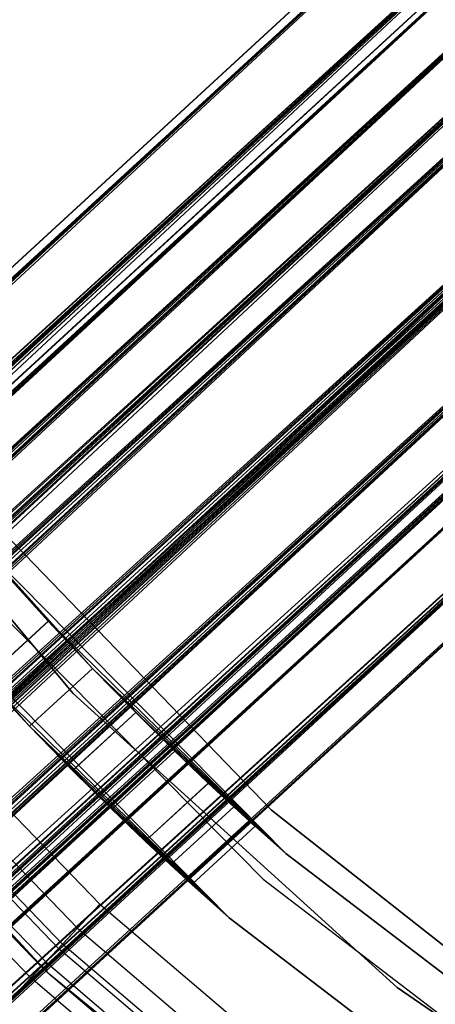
# Model space of a CAD drawing. Extents: x -38.3 to -0.1, y -39.1 to 0.
# Tile 44 of 256: x -20.808 to -20.521, y -21.283 to -20.603. Entities that reach past the tile are written whole.
import ezdxf

# ---------------------------------------------------------------- set-up
doc = ezdxf.new("R2010")
doc.units = 0
doc.header["$MEASUREMENT"] = 0
doc.layers.get('0').update_dxf_attribs({"color": 13, "linetype": 'CONTINUOUS'})

# ---------------------------------------------------------------- blocks, each defined once
blk = doc.blocks.new('ORTO_XII_A_STL')
at = {"color": 0}
for p, q in [((18.2475, 19.1313, 0.98681), (5.62821, 7.52408, 0.98681)), ((18.2475, 19.1313, 0.98681), (5.62821, 7.52408, 0.98681)), ((11.35108, 12.78797, 1.67579), (18.2475, 19.1313, 1.67579)), ((11.35108, 12.78797, 1.67579), (18.2475, 19.1313, 1.67579)), ((11.35181, 12.78718, 1.65521), (18.2475, 19.1313, 1.67579)), ((11.35181, 12.78718, 1.65521), (18.2475, 19.1313, 1.67579)), ((18.25137, 19.12709, 1.03392), (5.62821, 7.52408, 0.98681)), ((18.25137, 19.12709, 1.03392), (5.62821, 7.52408, 0.98681)), ((5.62918, 7.52302, 1.01054), (18.25137, 19.12709, 1.03392)), ((5.62918, 7.52302, 1.01054), (18.25137, 19.12709, 1.03392)), ((18.25137, 19.12709, 0.9397), (5.63209, 7.51987, 0.9397)), ((18.25137, 19.12709, 0.9397), (5.63209, 7.51987, 0.9397)), ((5.63209, 7.51987, 1.03392), (18.25137, 19.12709, 1.03392)), ((5.63209, 7.51987, 1.03392), (18.25137, 19.12709, 1.03392)), ((18.25137, 19.12709, 0.9397), (5.63687, 7.51466, 0.91701)), ((18.25137, 19.12709, 0.9397), (5.63687, 7.51466, 0.91701)), ((5.6518, 7.49843, 1.09863), (18.25137, 19.12709, 1.03392)), ((5.6518, 7.49843, 1.09863), (18.25137, 19.12709, 1.03392)), ((11.35181, 12.78718, 1.65521), (18.25137, 19.12709, 1.62868)), ((11.35181, 12.78718, 1.65521), (18.25137, 19.12709, 1.62868)), ((11.35495, 12.78376, 1.62868), (18.25137, 19.12709, 1.62868)), ((11.35495, 12.78376, 1.62868), (18.25137, 19.12709, 1.62868)), ((11.35495, 12.78376, 1.7229), (18.25137, 19.12709, 1.7229)), ((11.35495, 12.78376, 1.7229), (18.25137, 19.12709, 1.7229)), ((11.36893, 12.76856, 1.57736), (18.25137, 19.12709, 1.62868)), ((11.36893, 12.76856, 1.57736), (18.25137, 19.12709, 1.62868)), ((11.38459, 12.75153, 1.54525), (18.25137, 19.12709, 1.62868)), ((11.38459, 12.75153, 1.54525), (18.25137, 19.12709, 1.62868)), ((18.28101, 19.09486, 0.85627), (5.63687, 7.51466, 0.91701)), ((18.28101, 19.09486, 0.85627), (5.63687, 7.51466, 0.91701)), ((5.6518, 7.49843, 1.09863), (18.28101, 19.09486, 1.11735)), ((5.6518, 7.49843, 1.09863), (18.28101, 19.09486, 1.11735)), ((18.28101, 19.09486, 0.85627), (5.66173, 7.48764, 0.85627)), ((18.28101, 19.09486, 0.85627), (5.66173, 7.48764, 0.85627)), ((5.66173, 7.48764, 1.11735), (18.28101, 19.09486, 1.11735)), ((5.66173, 7.48764, 1.11735), (18.28101, 19.09486, 1.11735)), ((5.67311, 7.47527, 0.83947), (18.28101, 19.09486, 0.85627)), ((5.67311, 7.47527, 0.83947), (18.28101, 19.09486, 0.85627)), ((5.69955, 7.44652, 1.16111), (18.28101, 19.09486, 1.11735)), ((5.69955, 7.44652, 1.16111), (18.28101, 19.09486, 1.11735)), ((11.35495, 12.78376, 1.7229), (18.28101, 19.09486, 1.80632)), ((11.35495, 12.78376, 1.7229), (18.28101, 19.09486, 1.80632)), ((11.3576, 12.78088, 1.73662), (18.28101, 19.09486, 1.80632)), ((11.3576, 12.78088, 1.73662), (18.28101, 19.09486, 1.80632)), ((11.38459, 12.75153, 1.54525), (18.28101, 19.09486, 1.54525)), ((11.38459, 12.75153, 1.54525), (18.28101, 19.09486, 1.54525)), ((11.38531, 12.75076, 1.80751), (18.28101, 19.09486, 1.80632)), ((11.38531, 12.75076, 1.80751), (18.28101, 19.09486, 1.80632)), ((11.40601, 12.72825, 1.51653), (18.28101, 19.09486, 1.54525)), ((11.40601, 12.72825, 1.51653), (18.28101, 19.09486, 1.54525)), ((11.43014, 12.70202, 1.85562), (18.28101, 19.09486, 1.80632)), ((11.43014, 12.70202, 1.85562), (18.28101, 19.09486, 1.80632)), ((5.66887, 7.47987, 1.00342), (18.28748, 19.08783, 0.98681)), ((5.66887, 7.47987, 1.00342), (18.28748, 19.08783, 0.98681)), ((5.66887, 7.47987, 1.00342), (18.29019, 19.08488, 0.95383)), ((5.66887, 7.47987, 1.00342), (18.29019, 19.08488, 0.95383)), ((5.6709, 7.47766, 1.01979), (18.28748, 19.08783, 0.98681)), ((5.6709, 7.47766, 1.01979), (18.28748, 19.08783, 0.98681)), ((5.6709, 7.47766, 1.01979), (18.29019, 19.08488, 1.01979)), ((5.6709, 7.47766, 1.01979), (18.29019, 19.08488, 1.01979)), ((5.6709, 7.47766, 0.95383), (18.29019, 19.08488, 0.95383)), ((5.6709, 7.47766, 0.95383), (18.29019, 19.08488, 0.95383)), ((5.6847, 7.46266, 1.06509), (18.29019, 19.08488, 1.01979)), ((5.6847, 7.46266, 1.06509), (18.29019, 19.08488, 1.01979)), ((5.69165, 7.4551, 1.07819), (18.29019, 19.08488, 1.01979)), ((5.69165, 7.4551, 1.07819), (18.29019, 19.08488, 1.01979)), ((11.39174, 12.74377, 1.6924), (18.28748, 19.08783, 1.67579)), ((11.39174, 12.74377, 1.6924), (18.28748, 19.08783, 1.67579)), ((11.39174, 12.74377, 1.6924), (18.29019, 19.08488, 1.64281)), ((11.39174, 12.74377, 1.6924), (18.29019, 19.08488, 1.64281)), ((11.39377, 12.74156, 1.70876), (18.28748, 19.08783, 1.67579)), ((11.39377, 12.74156, 1.70876), (18.28748, 19.08783, 1.67579)), ((11.39377, 12.74156, 1.70876), (18.29019, 19.08488, 1.70876)), ((11.39377, 12.74156, 1.70876), (18.29019, 19.08488, 1.70876)), ((11.39377, 12.74156, 1.64281), (18.29019, 19.08488, 1.64281)), ((11.39377, 12.74156, 1.64281), (18.29019, 19.08488, 1.64281)), ((11.40757, 12.72655, 1.75406), (18.29019, 19.08488, 1.70876)), ((11.40757, 12.72655, 1.75406), (18.29019, 19.08488, 1.70876)), ((11.41452, 12.719, 1.76716), (18.29019, 19.08488, 1.70876)), ((11.41452, 12.719, 1.76716), (18.29019, 19.08488, 1.70876)), ((5.6709, 7.47766, 0.95383), (18.31094, 19.06233, 0.89544)), ((5.6709, 7.47766, 0.95383), (18.31094, 19.06233, 0.89544)), ((5.67425, 7.47402, 0.93795), (18.31094, 19.06233, 0.89544)), ((5.67425, 7.47402, 0.93795), (18.31094, 19.06233, 0.89544)), ((5.69165, 7.4551, 1.07819), (18.31094, 19.06233, 1.07819)), ((5.69165, 7.4551, 1.07819), (18.31094, 19.06233, 1.07819)), ((5.69165, 7.4551, 0.89544), (18.31094, 19.06233, 0.89544)), ((5.69165, 7.4551, 0.89544), (18.31094, 19.06233, 0.89544)), ((5.71812, 7.42632, 1.10882), (18.31094, 19.06233, 1.07819)), ((5.71812, 7.42632, 1.10882), (18.31094, 19.06233, 1.07819)), ((5.7284, 7.41516, 1.11565), (18.31094, 19.06233, 1.07819)), ((5.7284, 7.41516, 1.11565), (18.31094, 19.06233, 1.07819)), ((11.39377, 12.74156, 1.64281), (18.31094, 19.06233, 1.58441)), ((11.39377, 12.74156, 1.64281), (18.31094, 19.06233, 1.58441)), ((11.39712, 12.73791, 1.62692), (18.31094, 19.06233, 1.58441)), ((11.39712, 12.73791, 1.62692), (18.31094, 19.06233, 1.58441)), ((11.41452, 12.719, 1.76716), (18.31094, 19.06233, 1.76716)), ((11.41452, 12.719, 1.76716), (18.31094, 19.06233, 1.76716)), ((11.41452, 12.719, 1.58441), (18.31094, 19.06233, 1.58441)), ((11.41452, 12.719, 1.58441), (18.31094, 19.06233, 1.58441)), ((11.44099, 12.69022, 1.7978), (18.31094, 19.06233, 1.76716)), ((11.44099, 12.69022, 1.7978), (18.31094, 19.06233, 1.76716)), ((11.45126, 12.67905, 1.80463), (18.31094, 19.06233, 1.76716)), ((11.45126, 12.67905, 1.80463), (18.31094, 19.06233, 1.76716)), ((5.67311, 7.47527, 0.83947), (18.33351, 19.03779, 0.80275)), ((5.67311, 7.47527, 0.83947), (18.33351, 19.03779, 0.80275)), ((5.69955, 7.44652, 1.16111), (18.33351, 19.03779, 1.17087)), ((5.69955, 7.44652, 1.16111), (18.33351, 19.03779, 1.17087)), ((5.71422, 7.43057, 0.80275), (18.33351, 19.03779, 0.80275)), ((5.71422, 7.43057, 0.80275), (18.33351, 19.03779, 0.80275)), ((5.71422, 7.43057, 1.17087), (18.33351, 19.03779, 1.17087)), ((5.71422, 7.43057, 1.17087), (18.33351, 19.03779, 1.17087)), ((5.72958, 7.41387, 0.79568), (18.33351, 19.03779, 0.80275)), ((5.72958, 7.41387, 0.79568), (18.33351, 19.03779, 0.80275)), ((5.76148, 7.37919, 1.18366), (18.33351, 19.03779, 1.17087)), ((5.76148, 7.37919, 1.18366), (18.33351, 19.03779, 1.17087)), ((11.40601, 12.72825, 1.51653), (18.33351, 19.03779, 1.49173)), ((11.40601, 12.72825, 1.51653), (18.33351, 19.03779, 1.49173)), ((11.43014, 12.70202, 1.85562), (18.33351, 19.03779, 1.85984)), ((11.43014, 12.70202, 1.85562), (18.33351, 19.03779, 1.85984)), ((11.43709, 12.69446, 1.49173), (18.33351, 19.03779, 1.49173)), ((11.43709, 12.69446, 1.49173), (18.33351, 19.03779, 1.49173)), ((11.45664, 12.67321, 1.48324), (18.33351, 19.03779, 1.49173)), ((11.45664, 12.67321, 1.48324), (18.33351, 19.03779, 1.49173)), ((11.48434, 12.64309, 1.87264), (18.33351, 19.03779, 1.85984)), ((11.48434, 12.64309, 1.87264), (18.33351, 19.03779, 1.85984)), ((5.69165, 7.4551, 0.89544), (18.34768, 19.02238, 0.85797)), ((5.69165, 7.4551, 0.89544), (18.34768, 19.02238, 0.85797)), ((5.69962, 7.44645, 0.88367), (18.34768, 19.02238, 0.85797)), ((5.69962, 7.44645, 0.88367), (18.34768, 19.02238, 0.85797)), ((5.7284, 7.41516, 1.11565), (18.34768, 19.02238, 1.11565)), ((5.7284, 7.41516, 1.11565), (18.34768, 19.02238, 1.11565)), ((5.7284, 7.41516, 0.85797), (18.34768, 19.02238, 0.85797)), ((5.7284, 7.41516, 0.85797), (18.34768, 19.02238, 0.85797)), ((5.76148, 7.37919, 1.12461), (18.34768, 19.02238, 1.11565)), ((5.76148, 7.37919, 1.12461), (18.34768, 19.02238, 1.11565)), ((5.77272, 7.36697, 1.1236), (18.34768, 19.02238, 1.11565)), ((5.77272, 7.36697, 1.1236), (18.34768, 19.02238, 1.11565)), ((11.41452, 12.719, 1.58441), (18.34768, 19.02238, 1.54695)), ((11.41452, 12.719, 1.58441), (18.34768, 19.02238, 1.54695)), ((11.42249, 12.71034, 1.57265), (18.34768, 19.02238, 1.54695)), ((11.42249, 12.71034, 1.57265), (18.34768, 19.02238, 1.54695)), ((11.45126, 12.67905, 1.80463), (18.34768, 19.02238, 1.80463)), ((11.45126, 12.67905, 1.80463), (18.34768, 19.02238, 1.80463)), ((11.45126, 12.67905, 1.54695), (18.34768, 19.02238, 1.54695)), ((11.45126, 12.67905, 1.54695), (18.34768, 19.02238, 1.54695)), ((11.48434, 12.64309, 1.81358), (18.34768, 19.02238, 1.80463)), ((11.48434, 12.64309, 1.81358), (18.34768, 19.02238, 1.80463)), ((11.49559, 12.63086, 1.81258), (18.34768, 19.02238, 1.80463)), ((11.49559, 12.63086, 1.81258), (18.34768, 19.02238, 1.80463)), ((5.7284, 7.41516, 0.85797), (18.39201, 18.97419, 0.85002)), ((5.7284, 7.41516, 0.85797), (18.39201, 18.97419, 0.85002)), ((5.73915, 7.40346, 0.85302), (18.39201, 18.97419, 0.85002)), ((5.73915, 7.40346, 0.85302), (18.39201, 18.97419, 0.85002)), ((5.77272, 7.36697, 1.1236), (18.39201, 18.97419, 1.1236)), ((5.77272, 7.36697, 1.1236), (18.39201, 18.97419, 1.1236)), ((5.77272, 7.36697, 0.85002), (18.39201, 18.97419, 0.85002)), ((5.77272, 7.36697, 0.85002), (18.39201, 18.97419, 0.85002)), ((5.80483, 7.33206, 1.10882), (18.39201, 18.97419, 1.1236)), ((5.80483, 7.33206, 1.10882), (18.39201, 18.97419, 1.1236)), ((5.81447, 7.32158, 1.10021), (18.39201, 18.97419, 1.1236)), ((5.81447, 7.32158, 1.10021), (18.39201, 18.97419, 1.1236)), ((11.45126, 12.67905, 1.54695), (18.39201, 18.97419, 1.539)), ((11.45126, 12.67905, 1.54695), (18.39201, 18.97419, 1.539)), ((11.46202, 12.66736, 1.542), (18.39201, 18.97419, 1.539)), ((11.46202, 12.66736, 1.542), (18.39201, 18.97419, 1.539)), ((11.49559, 12.63086, 1.81258), (18.39201, 18.97419, 1.81258)), ((11.49559, 12.63086, 1.81258), (18.39201, 18.97419, 1.81258)), ((11.49559, 12.63086, 1.539), (18.39201, 18.97419, 1.539)), ((11.49559, 12.63086, 1.539), (18.39201, 18.97419, 1.539)), ((11.5277, 12.59596, 1.7978), (18.39201, 18.97419, 1.81258)), ((11.5277, 12.59596, 1.7978), (18.39201, 18.97419, 1.81258)), ((11.53734, 12.58548, 1.78919), (18.39201, 18.97419, 1.81258)), ((11.53734, 12.58548, 1.78919), (18.39201, 18.97419, 1.81258)), ((5.72958, 7.41387, 0.79568), (18.39683, 18.96895, 0.7914)), ((5.72958, 7.41387, 0.79568), (18.39683, 18.96895, 0.7914)), ((5.76148, 7.37919, 1.18366), (18.39683, 18.96895, 1.18223)), ((5.76148, 7.37919, 1.18366), (18.39683, 18.96895, 1.18223)), ((5.77754, 7.36173, 0.7914), (18.39683, 18.96895, 0.7914)), ((5.77754, 7.36173, 0.7914), (18.39683, 18.96895, 0.7914)), ((5.77754, 7.36173, 1.18223), (18.39683, 18.96895, 1.18223)), ((5.77754, 7.36173, 1.18223), (18.39683, 18.96895, 1.18223)), ((5.79337, 7.34452, 0.79568), (18.39683, 18.96895, 0.7914)), ((5.79337, 7.34452, 0.79568), (18.39683, 18.96895, 0.7914)), ((5.82341, 7.31186, 1.16111), (18.39683, 18.96895, 1.18223)), ((5.82341, 7.31186, 1.16111), (18.39683, 18.96895, 1.18223)), ((11.45664, 12.67321, 1.48324), (18.39683, 18.96895, 1.48037)), ((11.45664, 12.67321, 1.48324), (18.39683, 18.96895, 1.48037)), ((11.48434, 12.64309, 1.87264), (18.39683, 18.96895, 1.8712)), ((11.48434, 12.64309, 1.87264), (18.39683, 18.96895, 1.8712)), ((11.50041, 12.62562, 1.48037), (18.39683, 18.96895, 1.48037)), ((11.50041, 12.62562, 1.48037), (18.39683, 18.96895, 1.48037)), ((11.50041, 12.62562, 1.8712), (18.39683, 18.96895, 1.8712)), ((11.50041, 12.62562, 1.8712), (18.39683, 18.96895, 1.8712)), ((11.51205, 12.61296, 1.48324), (18.39683, 18.96895, 1.48037)), ((11.51205, 12.61296, 1.48324), (18.39683, 18.96895, 1.48037)), ((11.53855, 12.58416, 1.85562), (18.39683, 18.96895, 1.8712)), ((11.53855, 12.58416, 1.85562), (18.39683, 18.96895, 1.8712)), ((5.77272, 7.36697, 0.85002), (18.43375, 18.9288, 0.87341)), ((5.77272, 7.36697, 0.85002), (18.43375, 18.9288, 0.87341)), ((5.7838, 7.35492, 0.85302), (18.43375, 18.9288, 0.87341)), ((5.7838, 7.35492, 0.85302), (18.43375, 18.9288, 0.87341)), ((5.81447, 7.32158, 1.10021), (18.43375, 18.9288, 1.10021)), ((5.81447, 7.32158, 1.10021), (18.43375, 18.9288, 1.10021)), ((5.81447, 7.32158, 0.87341), (18.43375, 18.9288, 0.87341)), ((5.81447, 7.32158, 0.87341), (18.43375, 18.9288, 0.87341)), ((5.83825, 7.29573, 1.06509), (18.43375, 18.9288, 1.10021)), ((5.83825, 7.29573, 1.06509), (18.43375, 18.9288, 1.10021)), ((5.84407, 7.28939, 1.05085), (18.43375, 18.9288, 1.10021)), ((5.84407, 7.28939, 1.05085), (18.43375, 18.9288, 1.10021)), ((11.49559, 12.63086, 1.539), (18.43375, 18.9288, 1.56238)), ((11.49559, 12.63086, 1.539), (18.43375, 18.9288, 1.56238)), ((11.50667, 12.61882, 1.542), (18.43375, 18.9288, 1.56238)), ((11.50667, 12.61882, 1.542), (18.43375, 18.9288, 1.56238)), ((11.53734, 12.58548, 1.78919), (18.43375, 18.9288, 1.78919)), ((11.53734, 12.58548, 1.78919), (18.43375, 18.9288, 1.78919)), ((11.53734, 12.58548, 1.56238), (18.43375, 18.9288, 1.56238)), ((11.53734, 12.58548, 1.56238), (18.43375, 18.9288, 1.56238)), ((11.56112, 12.55962, 1.75406), (18.43375, 18.9288, 1.78919)), ((11.56112, 12.55962, 1.75406), (18.43375, 18.9288, 1.78919)), ((11.56694, 12.55329, 1.73982), (18.43375, 18.9288, 1.78919)), ((11.56694, 12.55329, 1.73982), (18.43375, 18.9288, 1.78919)), ((5.79337, 7.34452, 0.79568), (18.45646, 18.90411, 0.82481)), ((5.79337, 7.34452, 0.79568), (18.45646, 18.90411, 0.82481)), ((5.82341, 7.31186, 1.16111), (18.45646, 18.90411, 1.14882)), ((5.82341, 7.31186, 1.16111), (18.45646, 18.90411, 1.14882)), ((5.83718, 7.29689, 0.82481), (18.45646, 18.90411, 0.82481)), ((5.83718, 7.29689, 0.82481), (18.45646, 18.90411, 0.82481)), ((5.83718, 7.29689, 1.14882), (18.45646, 18.90411, 1.14882)), ((5.83718, 7.29689, 1.14882), (18.45646, 18.90411, 1.14882)), ((5.84985, 7.28312, 0.83947), (18.45646, 18.90411, 0.82481)), ((5.84985, 7.28312, 0.83947), (18.45646, 18.90411, 0.82481)), ((5.87115, 7.25996, 1.09863), (18.45646, 18.90411, 1.14882)), ((5.87115, 7.25996, 1.09863), (18.45646, 18.90411, 1.14882)), ((11.51205, 12.61296, 1.48324), (18.45646, 18.90411, 1.51378)), ((11.51205, 12.61296, 1.48324), (18.45646, 18.90411, 1.51378)), ((11.53855, 12.58416, 1.85562), (18.45646, 18.90411, 1.83779)), ((11.53855, 12.58416, 1.85562), (18.45646, 18.90411, 1.83779)), ((11.56005, 12.56078, 1.83779), (18.45646, 18.90411, 1.83779)), ((11.56005, 12.56078, 1.83779), (18.45646, 18.90411, 1.83779)), ((11.56267, 12.55793, 1.51653), (18.45646, 18.90411, 1.51378)), ((11.56267, 12.55793, 1.51653), (18.45646, 18.90411, 1.51378)), ((5.81447, 7.32158, 0.87341), (18.46336, 18.89661, 0.92277)), ((5.81447, 7.32158, 0.87341), (18.46336, 18.89661, 0.92277)), ((5.82333, 7.31194, 0.88367), (18.46336, 18.89661, 0.92277)), ((5.82333, 7.31194, 0.88367), (18.46336, 18.89661, 0.92277)), ((5.84407, 7.28939, 1.05085), (18.46336, 18.89661, 1.05085)), ((5.84407, 7.28939, 1.05085), (18.46336, 18.89661, 1.05085)), ((5.84407, 7.28939, 0.92277), (18.46336, 18.89661, 0.92277)), ((5.84407, 7.28939, 0.92277), (18.46336, 18.89661, 0.92277)), ((5.85408, 7.27851, 1.00342), (18.46336, 18.89661, 1.05085)), ((5.85408, 7.27851, 1.00342), (18.46336, 18.89661, 1.05085)), ((5.85476, 7.27777, 0.98681), (18.46336, 18.89661, 1.05085)), ((5.85476, 7.27777, 0.98681), (18.46336, 18.89661, 1.05085)), ((11.53734, 12.58548, 1.56238), (18.46336, 18.89661, 1.61175)), ((11.53734, 12.58548, 1.56238), (18.46336, 18.89661, 1.61175)), ((11.5462, 12.57583, 1.57265), (18.46336, 18.89661, 1.61175)), ((11.5462, 12.57583, 1.57265), (18.46336, 18.89661, 1.61175)), ((11.56694, 12.55329, 1.73982), (18.46336, 18.89661, 1.73982)), ((11.56694, 12.55329, 1.73982), (18.46336, 18.89661, 1.73982)), ((11.56694, 12.55329, 1.61175), (18.46336, 18.89661, 1.61175)), ((11.56694, 12.55329, 1.61175), (18.46336, 18.89661, 1.61175)), ((11.57695, 12.54241, 1.6924), (18.46336, 18.89661, 1.73982)), ((11.57695, 12.54241, 1.6924), (18.46336, 18.89661, 1.73982)), ((11.57763, 12.54167, 1.67579), (18.46336, 18.89661, 1.73982)), ((11.57763, 12.54167, 1.67579), (18.46336, 18.89661, 1.73982)), ((5.84407, 7.28939, 0.92277), (18.47405, 18.885, 0.98681)), ((5.84407, 7.28939, 0.92277), (18.47405, 18.885, 0.98681)), ((5.8487, 7.28437, 0.93795), (18.47405, 18.885, 0.98681)), ((5.8487, 7.28437, 0.93795), (18.47405, 18.885, 0.98681)), ((18.47405, 18.885, 0.98681), (5.85476, 7.27777, 0.98681)), ((18.47405, 18.885, 0.98681), (5.85476, 7.27777, 0.98681)), ((11.56694, 12.55329, 1.61175), (18.47405, 18.885, 1.67579)), ((11.56694, 12.55329, 1.61175), (18.47405, 18.885, 1.67579)), ((11.57157, 12.54826, 1.62692), (18.47405, 18.885, 1.67579)), ((11.57157, 12.54826, 1.62692), (18.47405, 18.885, 1.67579)), ((18.47405, 18.885, 1.67579), (11.57763, 12.54167, 1.67579)), ((18.47405, 18.885, 1.67579), (11.57763, 12.54167, 1.67579)), ((5.84985, 7.28312, 0.83947), (18.49876, 18.85813, 0.89533)), ((5.84985, 7.28312, 0.83947), (18.49876, 18.85813, 0.89533)), ((5.87115, 7.25996, 1.09863), (18.49876, 18.85813, 1.07829)), ((5.87115, 7.25996, 1.09863), (18.49876, 18.85813, 1.07829)), ((5.87947, 7.25091, 0.89533), (18.49876, 18.85813, 0.89533)), ((5.87947, 7.25091, 0.89533), (18.49876, 18.85813, 0.89533)), ((5.87947, 7.25091, 1.07829), (18.49876, 18.85813, 1.07829)), ((5.87947, 7.25091, 1.07829), (18.49876, 18.85813, 1.07829)), ((5.88608, 7.24373, 0.91701), (18.49876, 18.85813, 0.89533)), ((5.88608, 7.24373, 0.91701), (18.49876, 18.85813, 0.89533)), ((5.89377, 7.23537, 1.01054), (18.49876, 18.85813, 1.07829)), ((5.89377, 7.23537, 1.01054), (18.49876, 18.85813, 1.07829)), ((11.56005, 12.56078, 1.83779), (18.49876, 18.85813, 1.76727)), ((11.56005, 12.56078, 1.83779), (18.49876, 18.85813, 1.76727)), ((11.56267, 12.55793, 1.51653), (18.49876, 18.85813, 1.58431)), ((11.56267, 12.55793, 1.51653), (18.49876, 18.85813, 1.58431)), ((11.58338, 12.53542, 1.80751), (18.49876, 18.85813, 1.76727)), ((11.58338, 12.53542, 1.80751), (18.49876, 18.85813, 1.76727)), ((11.59975, 12.51761, 1.57736), (18.49876, 18.85813, 1.58431)), ((11.59975, 12.51761, 1.57736), (18.49876, 18.85813, 1.58431)), ((11.60234, 12.5148, 1.76727), (18.49876, 18.85813, 1.76727)), ((11.60234, 12.5148, 1.76727), (18.49876, 18.85813, 1.76727)), ((11.61688, 12.499, 1.65521), (18.49876, 18.85813, 1.58431)), ((11.61688, 12.499, 1.65521), (18.49876, 18.85813, 1.58431)), ((11.61761, 12.4982, 1.67579), (18.49876, 18.85813, 1.58431)), ((11.61761, 12.4982, 1.67579), (18.49876, 18.85813, 1.58431)), ((18.51403, 18.84153, 0.98681), (5.88608, 7.24373, 0.91701)), ((18.51403, 18.84153, 0.98681), (5.88608, 7.24373, 0.91701)), ((5.89377, 7.23537, 1.01054), (18.51403, 18.84153, 0.98681)), ((5.89377, 7.23537, 1.01054), (18.51403, 18.84153, 0.98681)), ((5.89474, 7.23431, 0.98681), (18.51403, 18.84153, 0.98681)), ((5.89474, 7.23431, 0.98681), (18.51403, 18.84153, 0.98681)), ((11.60234, 12.5148, 1.76727), (18.51403, 18.84153, 1.67579)), ((11.60234, 12.5148, 1.76727), (18.51403, 18.84153, 1.67579)), ((11.61108, 12.5053, 1.73662), (18.51403, 18.84153, 1.67579)), ((11.61108, 12.5053, 1.73662), (18.51403, 18.84153, 1.67579)), ((18.51403, 18.84153, 1.67579), (11.61761, 12.4982, 1.67579)), ((18.51403, 18.84153, 1.67579), (11.61761, 12.4982, 1.67579)), ((17.81836, 18.40353, 0.7309), (17.62447, 18.63505, 0.7309)), ((17.62447, 18.63505, 0.67185), (17.81836, 18.40353, 0.67185)), ((17.81836, 18.40353, 0.7309), (17.62447, 18.63505, 0.7309)), ((17.62447, 18.63505, 0.67185), (17.81836, 18.40353, 0.67185)), ((17.95518, 18.3229, 2.24665), (17.74904, 18.53654, 2.24665)), ((17.74904, 18.53654, 2.1876), (17.95518, 18.3229, 2.1876)), ((17.95518, 18.3229, 2.24665), (17.74904, 18.53654, 2.24665)), ((17.74904, 18.53654, 2.1876), (17.95518, 18.3229, 2.1876)), ((17.80124, 18.45335, 0.78602), (17.75045, 18.51054, 0.7309)), ((17.80124, 18.45335, 0.78602), (17.75045, 18.51054, 0.7309)), ((17.9651, 18.29293, 0.7309), (17.75045, 18.51054, 0.7309)), ((17.80118, 18.45341, 1.87657), (17.75045, 18.51054, 2.24665)), ((17.75045, 18.51054, 2.24665), (17.83181, 18.42079, 1.87154)), ((17.75045, 18.51054, 2.24665), (17.9651, 18.29293, 2.24665)), ((17.75045, 18.51054, 2.24665), (17.83181, 18.42079, 1.87154)), ((17.80118, 18.45341, 1.87657), (17.75045, 18.51054, 2.24665)), ((17.75045, 18.51054, 2.24665), (17.9651, 18.29293, 2.24665)), ((17.9651, 18.29293, 0.7309), (17.75045, 18.51054, 0.7309)), ((17.73252, 18.49517, 0.67185), (17.94948, 18.27521, 0.67185)), ((17.73252, 18.49517, 0.67185), (17.94948, 18.27521, 0.67185)), ((17.73252, 18.49517, 0.7309), (17.94948, 18.27521, 0.7309)), ((17.73252, 18.49517, 0.7309), (17.94948, 18.27521, 0.7309)), ((17.77132, 18.48655, 0.79106), (17.80124, 18.45335, 0.78602)), ((17.80118, 18.45341, 1.1876), (17.77132, 18.48655, 1.18256)), ((17.77132, 18.48655, 1.48003), (17.80124, 18.45335, 1.475)), ((17.80118, 18.45341, 1.87657), (17.77132, 18.48655, 1.87154)), ((17.80118, 18.45341, 1.87657), (17.77132, 18.48655, 1.87154)), ((17.77132, 18.48655, 1.48003), (17.80124, 18.45335, 1.475)), ((17.80118, 18.45341, 1.1876), (17.77132, 18.48655, 1.18256)), ((17.77132, 18.48655, 0.79106), (17.80124, 18.45335, 0.78602)), ((17.92606, 18.24863, 2.24665), (17.70562, 18.4721, 2.24665)), ((17.78834, 18.3808, 0.79106), (17.70562, 18.4721, 0.67185)), ((17.70562, 18.4721, 0.67185), (17.92606, 18.24863, 0.67185)), ((17.78834, 18.3808, 0.79106), (17.70562, 18.4721, 0.67185)), ((17.92606, 18.24863, 2.24665), (17.70562, 18.4721, 2.24665)), ((17.70562, 18.4721, 0.67185), (17.92606, 18.24863, 0.67185)), ((17.57577, 18.45275, 66.81358), (17.80017, 18.21139, 66.81358)), ((17.79641, 18.21491, 67.75846), (17.57577, 18.45275, 66.81358)), ((17.79641, 18.21491, 67.75846), (17.57577, 18.45275, 66.81358)), ((17.57577, 18.45275, 66.81358), (17.80017, 18.21139, 66.81358)), ((17.80118, 18.45341, 1.87657), (17.75772, 18.41343, 1.87657)), ((17.80118, 18.45341, 1.87657), (17.75772, 18.41343, 1.87657)), ((17.80118, 18.45341, 1.1876), (17.75772, 18.41343, 1.1876)), ((17.80118, 18.45341, 1.1876), (17.75772, 18.41343, 1.1876)), ((17.80124, 18.45335, 1.475), (17.75778, 18.41337, 1.475)), ((17.80124, 18.45335, 1.475), (17.75778, 18.41337, 1.475)), ((17.80124, 18.45335, 0.78602), (17.75778, 18.41337, 0.78602)), ((17.80124, 18.45335, 0.78602), (17.75778, 18.41337, 0.78602)), ((17.83181, 18.42079, 1.18256), (17.80118, 18.45341, 1.1876)), ((17.80118, 18.45341, 1.1876), (17.80124, 18.45335, 1.475)), ((17.80118, 18.45341, 1.1876), (17.80124, 18.45335, 1.475)), ((17.83181, 18.42079, 1.87154), (17.80118, 18.45341, 1.87657)), ((17.83181, 18.42079, 1.87154), (17.80118, 18.45341, 1.87657)), ((17.83181, 18.42079, 1.18256), (17.80118, 18.45341, 1.1876)), ((17.80124, 18.45335, 0.78602), (17.9651, 18.29293, 0.7309)), ((17.80124, 18.45335, 0.78602), (17.9651, 18.29293, 0.7309)), ((17.80124, 18.45335, 0.78602), (17.83181, 18.42079, 0.79106)), ((17.80124, 18.45335, 1.475), (17.83181, 18.42079, 1.48003)), ((17.80124, 18.45335, 1.475), (17.83181, 18.42079, 1.48003)), ((17.80124, 18.45335, 0.78602), (17.83181, 18.42079, 0.79106)), ((17.6799, 18.4206, 67.85689), (17.83684, 18.25795, 67.85689)), ((17.6799, 18.4206, 67.81752), (17.83684, 18.25795, 67.81752)), ((17.6799, 18.4206, 67.85689), (17.83684, 18.25795, 67.85689)), ((17.6799, 18.4206, 67.81752), (17.83684, 18.25795, 67.81752)), ((17.83181, 18.42079, 1.87154), (17.78834, 18.3808, 1.87154)), ((17.83181, 18.42079, 1.87154), (17.78834, 18.3808, 1.87154)), ((17.83181, 18.42079, 1.48003), (17.78834, 18.3808, 1.48003)), ((17.83181, 18.42079, 1.48003), (17.78834, 18.3808, 1.48003)), ((17.83181, 18.42079, 1.18256), (17.78834, 18.3808, 1.18256)), ((17.83181, 18.42079, 1.18256), (17.78834, 18.3808, 1.18256)), ((17.83181, 18.42079, 0.79106), (17.78834, 18.3808, 0.79106)), ((17.83181, 18.42079, 0.79106), (17.78834, 18.3808, 0.79106)), ((17.83181, 18.42079, 0.79106), (17.9651, 18.29293, 0.7309)), ((17.83181, 18.42079, 0.79106), (17.9651, 18.29293, 0.7309)), ((17.83181, 18.42079, 0.79106), (17.86153, 18.39036, 0.80594)), ((17.86149, 18.39041, 1.16771), (17.83181, 18.42079, 1.18256)), ((17.83181, 18.42079, 1.18256), (17.88862, 18.36365, 1.5188)), ((17.83181, 18.42079, 1.18256), (17.88862, 18.36365, 1.5188)), ((17.83181, 18.42079, 1.18256), (17.86153, 18.39036, 1.49492)), ((17.83181, 18.42079, 1.18256), (17.86153, 18.39036, 1.49492)), ((17.83181, 18.42079, 1.18256), (17.83181, 18.42079, 1.48003)), ((17.83181, 18.42079, 1.48003), (17.86153, 18.39036, 1.49492)), ((17.83181, 18.42079, 1.18256), (17.83181, 18.42079, 1.48003)), ((17.86149, 18.39041, 1.85669), (17.83181, 18.42079, 1.87154)), ((17.86149, 18.39041, 1.85669), (17.83181, 18.42079, 1.87154)), ((17.83181, 18.42079, 1.48003), (17.86153, 18.39036, 1.49492)), ((17.86149, 18.39041, 1.16771), (17.83181, 18.42079, 1.18256)), ((17.83181, 18.42079, 0.79106), (17.86153, 18.39036, 0.80594)), ((17.75772, 18.41343, 1.87657), (17.92606, 18.24863, 2.24665)), ((17.75772, 18.41343, 1.87657), (17.92606, 18.24863, 2.24665)), ((17.75772, 18.41343, 1.87657), (17.78834, 18.3808, 1.87154)), ((17.75772, 18.41343, 1.1876), (17.78834, 18.3808, 1.18256)), ((17.75772, 18.41343, 1.87657), (17.78834, 18.3808, 1.87154)), ((17.75772, 18.41343, 1.1876), (17.78834, 18.3808, 1.18256)), ((17.78834, 18.3808, 1.48003), (17.75778, 18.41337, 1.475)), ((17.78834, 18.3808, 0.79106), (17.75778, 18.41337, 0.78602)), ((17.78834, 18.3808, 1.48003), (17.75778, 18.41337, 1.475)), ((17.78834, 18.3808, 0.79106), (17.75778, 18.41337, 0.78602)), ((17.82137, 18.24148, 67.81302), (17.66289, 18.40573, 67.81302)), ((17.82137, 18.24148, 67.81302), (17.66289, 18.40573, 67.81302)), ((18.04197, 18.20056, 0.7309), (17.81836, 18.40353, 0.7309)), ((17.81836, 18.40353, 0.7309), (17.81836, 18.40353, 0.67185)), ((17.81836, 18.40353, 0.67185), (18.04197, 18.20056, 0.67185)), ((17.81836, 18.40353, 0.7309), (17.81836, 18.40353, 0.67185)), ((18.04197, 18.20056, 0.7309), (17.81836, 18.40353, 0.7309)), ((17.81836, 18.40353, 0.67185), (18.04197, 18.20056, 0.67185)), ((17.81105, 18.2305, 67.8494), (17.65155, 18.39581, 67.8494)), ((17.81105, 18.2305, 67.8494), (17.65155, 18.39581, 67.8494)), ((17.64847, 18.39312, 67.80022), (17.80825, 18.22752, 67.80022)), ((17.64847, 18.39312, 67.80022), (17.80825, 18.22752, 67.80022)), ((17.86149, 18.39041, 1.85669), (17.81799, 18.3504, 1.85669)), ((17.86149, 18.39041, 1.85669), (17.81799, 18.3504, 1.85669)), ((17.86149, 18.39041, 1.16771), (17.81799, 18.3504, 1.16771)), ((17.86149, 18.39041, 1.16771), (17.81799, 18.3504, 1.16771)), ((17.86153, 18.39036, 1.49492), (17.81804, 18.35036, 1.49492)), ((17.86153, 18.39036, 1.49492), (17.81804, 18.35036, 1.49492)), ((17.86153, 18.39036, 0.80594), (17.81804, 18.35036, 0.80594)), ((17.86153, 18.39036, 0.80594), (17.81804, 18.35036, 0.80594)), ((17.88862, 18.36365, 1.14379), (17.86149, 18.39041, 1.16771)), ((17.86149, 18.39041, 1.16771), (17.91161, 18.34167, 1.55054)), ((17.86149, 18.39041, 1.16771), (17.91161, 18.34167, 1.55054)), ((17.86149, 18.39041, 1.16771), (17.88862, 18.36365, 1.5188)), ((17.86149, 18.39041, 1.16771), (17.88862, 18.36365, 1.5188)), ((17.9651, 18.29293, 2.24665), (17.86149, 18.39041, 1.85669)), ((17.9651, 18.29293, 2.24665), (17.86149, 18.39041, 1.85669)), ((17.88862, 18.36365, 1.83277), (17.86149, 18.39041, 1.85669)), ((17.88862, 18.36365, 1.83277), (17.86149, 18.39041, 1.85669)), ((17.88862, 18.36365, 1.14379), (17.86149, 18.39041, 1.16771)), ((17.86153, 18.39036, 0.80594), (17.9651, 18.29293, 0.7309)), ((17.86153, 18.39036, 0.80594), (17.88862, 18.36365, 0.82983)), ((17.86153, 18.39036, 0.80594), (17.9651, 18.29293, 0.7309)), ((17.86153, 18.39036, 1.49492), (17.88862, 18.36365, 1.5188)), ((17.86153, 18.39036, 1.49492), (17.88862, 18.36365, 1.5188)), ((17.86153, 18.39036, 0.80594), (17.88862, 18.36365, 0.82983)), ((17.63545, 18.38173, 67.75846), (17.79641, 18.21491, 67.75846)), ((17.63545, 18.38173, 67.75846), (17.79641, 18.21491, 67.75846)), ((17.79949, 18.21819, 67.78106), (17.63883, 18.38469, 67.78106)), ((17.79949, 18.21819, 67.78106), (17.63883, 18.38469, 67.78106)), ((17.78919, 18.20723, 67.82806), (17.62751, 18.37479, 67.82806)), ((17.78919, 18.20723, 67.82806), (17.62751, 18.37479, 67.82806)), ((17.78834, 18.3808, 1.87154), (17.92606, 18.24863, 2.24665)), ((17.78834, 18.3808, 1.87154), (17.92606, 18.24863, 2.24665)), ((17.78834, 18.3808, 1.87154), (17.81799, 18.3504, 1.85669)), ((17.81804, 18.35036, 1.49492), (17.78834, 18.3808, 1.18256)), ((17.78834, 18.3808, 1.18256), (17.84508, 18.3236, 1.5188)), ((17.81804, 18.35036, 1.49492), (17.78834, 18.3808, 1.18256)), ((17.81804, 18.35036, 1.49492), (17.78834, 18.3808, 1.48003)), ((17.78834, 18.3808, 1.48003), (17.78834, 18.3808, 1.18256)), ((17.78834, 18.3808, 1.48003), (17.78834, 18.3808, 1.18256)), ((17.78834, 18.3808, 1.18256), (17.84508, 18.3236, 1.5188)), ((17.78834, 18.3808, 1.18256), (17.86804, 18.30159, 1.55054)), ((17.78834, 18.3808, 1.18256), (17.86804, 18.30159, 1.55054)), ((17.78834, 18.3808, 1.18256), (17.81799, 18.3504, 1.16771)), ((17.81804, 18.35036, 0.80594), (17.78834, 18.3808, 0.79106)), ((17.78834, 18.3808, 0.79106), (17.92606, 18.24863, 0.67185)), ((17.78834, 18.3808, 0.79106), (17.92606, 18.24863, 0.67185)), ((17.78834, 18.3808, 1.87154), (17.81799, 18.3504, 1.85669)), ((17.81804, 18.35036, 1.49492), (17.78834, 18.3808, 1.48003)), ((17.78834, 18.3808, 1.18256), (17.81799, 18.3504, 1.16771)), ((17.81804, 18.35036, 0.80594), (17.78834, 18.3808, 0.79106)), ((17.88862, 18.36365, 1.83277), (17.84508, 18.3236, 1.83277)), ((17.88862, 18.36365, 1.83277), (17.84508, 18.3236, 1.83277)), ((17.88862, 18.36365, 1.5188), (17.84508, 18.3236, 1.5188)), ((17.88862, 18.36365, 1.5188), (17.84508, 18.3236, 1.5188)), ((17.88862, 18.36365, 1.14379), (17.84508, 18.3236, 1.14379)), ((17.88862, 18.36365, 1.14379), (17.84508, 18.3236, 1.14379)), ((17.88862, 18.36365, 0.82983), (17.84508, 18.3236, 0.82983)), ((17.88862, 18.36365, 0.82983), (17.84508, 18.3236, 0.82983)), ((17.88862, 18.36365, 0.82983), (17.9651, 18.29293, 0.7309)), ((17.88862, 18.36365, 0.82983), (17.9651, 18.29293, 0.7309)), ((17.88862, 18.36365, 0.82983), (17.91161, 18.34167, 0.86156)), ((17.91168, 18.3416, 1.11194), (17.88862, 18.36365, 1.14379)), ((17.88862, 18.36365, 1.14379), (17.91161, 18.34167, 1.55054)), ((17.88862, 18.36365, 1.14379), (17.91161, 18.34167, 1.55054)), ((17.88862, 18.36365, 1.5188), (17.91161, 18.34167, 1.55054)), ((17.91168, 18.3416, 1.80092), (17.88862, 18.36365, 1.83277)), ((17.88862, 18.36365, 1.83277), (17.9651, 18.29293, 2.24665)), ((17.88862, 18.36365, 1.83277), (17.9651, 18.29293, 2.24665)), ((17.91168, 18.3416, 1.80092), (17.88862, 18.36365, 1.83277)), ((17.88862, 18.36365, 1.5188), (17.91161, 18.34167, 1.55054)), ((17.91168, 18.3416, 1.11194), (17.88862, 18.36365, 1.14379)), ((17.88862, 18.36365, 0.82983), (17.91161, 18.34167, 0.86156)), ((17.81799, 18.3504, 1.85669), (17.84508, 18.3236, 1.83277)), ((17.92606, 18.24863, 2.24665), (17.81799, 18.3504, 1.85669)), ((17.92606, 18.24863, 2.24665), (17.81799, 18.3504, 1.85669)), ((17.81799, 18.3504, 1.16771), (17.86804, 18.30159, 1.55054)), ((17.81799, 18.3504, 1.16771), (17.86804, 18.30159, 1.55054)), ((17.81799, 18.3504, 1.16771), (17.84508, 18.3236, 1.14379)), ((17.81799, 18.3504, 1.85669), (17.84508, 18.3236, 1.83277)), ((17.81799, 18.3504, 1.16771), (17.84508, 18.3236, 1.14379)), ((17.84508, 18.3236, 1.5188), (17.81804, 18.35036, 1.49492)), ((17.84508, 18.3236, 0.82983), (17.81804, 18.35036, 0.80594)), ((17.81804, 18.35036, 0.80594), (17.92606, 18.24863, 0.67185)), ((17.81804, 18.35036, 0.80594), (17.92606, 18.24863, 0.67185)), ((17.84508, 18.3236, 1.5188), (17.81804, 18.35036, 1.49492)), ((17.84508, 18.3236, 0.82983), (17.81804, 18.35036, 0.80594)), ((17.91161, 18.34167, 1.55054), (17.86804, 18.30159, 1.55054)), ((17.91161, 18.34167, 1.55054), (17.86804, 18.30159, 1.55054)), ((17.91161, 18.34167, 0.86156), (17.86804, 18.30159, 0.86156)), ((17.91161, 18.34167, 0.86156), (17.86804, 18.30159, 0.86156)), ((17.91168, 18.3416, 1.80092), (17.86811, 18.30152, 1.80092)), ((17.91168, 18.3416, 1.80092), (17.86811, 18.30152, 1.80092)), ((17.91168, 18.3416, 1.11194), (17.86811, 18.30152, 1.11194)), ((17.91168, 18.3416, 1.11194), (17.86811, 18.30152, 1.11194)), ((17.91161, 18.34167, 0.86156), (17.9651, 18.29293, 0.7309)), ((17.91161, 18.34167, 0.86156), (17.9651, 18.29293, 0.7309)), ((17.91161, 18.34167, 0.86156), (17.9292, 18.32528, 0.89969)), ((17.91161, 18.34167, 1.55054), (17.9292, 18.32528, 1.58867)), ((17.91168, 18.3416, 1.11194), (17.91161, 18.34167, 1.55054)), ((17.91168, 18.3416, 1.11194), (17.91161, 18.34167, 1.55054)), ((17.91161, 18.34167, 1.55054), (17.9292, 18.32528, 1.58867)), ((17.91161, 18.34167, 0.86156), (17.9292, 18.32528, 0.89969)), ((17.9292, 18.32528, 1.07393), (17.91168, 18.3416, 1.11194)), ((17.9292, 18.32528, 1.76291), (17.91168, 18.3416, 1.80092)), ((17.91168, 18.3416, 1.80092), (17.9651, 18.29293, 2.24665)), ((17.91168, 18.3416, 1.80092), (17.9651, 18.29293, 2.24665)), ((17.9292, 18.32528, 1.76291), (17.91168, 18.3416, 1.80092)), ((17.9292, 18.32528, 1.07393), (17.91168, 18.3416, 1.11194)), ((17.84508, 18.3236, 1.83277), (17.92606, 18.24863, 2.24665)), ((17.84508, 18.3236, 1.83277), (17.92606, 18.24863, 2.24665)), ((17.84508, 18.3236, 1.83277), (17.86811, 18.30152, 1.80092)), ((17.84508, 18.3236, 1.14379), (17.86811, 18.30152, 1.11194)), ((17.86804, 18.30159, 1.55054), (17.84508, 18.3236, 1.14379)), ((17.86804, 18.30159, 1.55054), (17.84508, 18.3236, 1.5188)), ((17.86804, 18.30159, 1.55054), (17.84508, 18.3236, 1.14379)), ((17.86804, 18.30159, 0.86156), (17.84508, 18.3236, 0.82983)), ((17.84508, 18.3236, 0.82983), (17.92606, 18.24863, 0.67185)), ((17.84508, 18.3236, 0.82983), (17.92606, 18.24863, 0.67185)), ((17.84508, 18.3236, 1.83277), (17.86811, 18.30152, 1.80092)), ((17.86804, 18.30159, 1.55054), (17.84508, 18.3236, 1.5188)), ((17.84508, 18.3236, 1.14379), (17.86811, 18.30152, 1.11194)), ((17.86804, 18.30159, 0.86156), (17.84508, 18.3236, 0.82983)), ((17.9292, 18.32528, 1.76291), (17.88559, 18.28517, 1.76291)), ((17.9292, 18.32528, 1.76291), (17.88559, 18.28517, 1.76291)), ((17.9292, 18.32528, 1.58867), (17.88559, 18.28517, 1.58867)), ((17.9292, 18.32528, 1.58867), (17.88559, 18.28517, 1.58867)), ((17.9292, 18.32528, 1.07393), (17.88559, 18.28517, 1.07393)), ((17.9292, 18.32528, 1.07393), (17.88559, 18.28517, 1.07393)), ((17.9292, 18.32528, 0.89969), (17.88559, 18.28517, 0.89969)), ((17.9292, 18.32528, 0.89969), (17.88559, 18.28517, 0.89969)), ((17.9292, 18.32528, 0.89969), (17.9651, 18.29293, 0.7309)), ((17.9292, 18.32528, 1.07393), (17.9292, 18.32528, 1.58867)), ((17.9292, 18.32528, 0.89969), (17.9402, 18.31522, 0.94213)), ((17.9292, 18.32528, 0.89969), (17.9651, 18.29293, 0.7309)), ((17.94019, 18.31523, 1.03157), (17.9292, 18.32528, 1.07393)), ((17.9292, 18.32528, 1.07393), (17.9292, 18.32528, 1.58867)), ((17.9292, 18.32528, 1.58867), (17.9402, 18.31522, 1.63111)), ((17.94019, 18.31523, 1.72054), (17.9292, 18.32528, 1.76291)), ((17.9292, 18.32528, 1.76291), (17.9651, 18.29293, 2.24665)), ((17.9292, 18.32528, 1.76291), (17.9651, 18.29293, 2.24665)), ((17.94019, 18.31523, 1.72054), (17.9292, 18.32528, 1.76291)), ((17.9292, 18.32528, 1.58867), (17.9402, 18.31522, 1.63111)), ((17.94019, 18.31523, 1.03157), (17.9292, 18.32528, 1.07393)), ((17.9292, 18.32528, 0.89969), (17.9402, 18.31522, 0.94213)), ((18.1885, 18.13931, 2.24665), (17.95518, 18.3229, 2.24665)), ((17.95518, 18.3229, 2.24665), (17.95518, 18.3229, 2.1876)), ((17.95518, 18.3229, 2.1876), (18.1885, 18.13931, 2.1876)), ((17.95518, 18.3229, 2.24665), (17.95518, 18.3229, 2.1876)), ((18.1885, 18.13931, 2.24665), (17.95518, 18.3229, 2.24665)), ((17.95518, 18.3229, 2.1876), (18.1885, 18.13931, 2.1876)), ((17.94019, 18.31523, 1.72054), (17.89655, 18.27509, 1.72054)), ((17.94019, 18.31523, 1.72054), (17.89655, 18.27509, 1.72054)), ((17.94019, 18.31523, 1.03157), (17.89655, 18.27509, 1.03157)), ((17.94019, 18.31523, 1.03157), (17.89655, 18.27509, 1.03157)), ((17.9402, 18.31522, 1.63111), (17.89657, 18.27508, 1.63111)), ((17.9402, 18.31522, 1.63111), (17.89657, 18.27508, 1.63111)), ((17.9402, 18.31522, 0.94213), (17.89657, 18.27508, 0.94213)), ((17.9402, 18.31522, 0.94213), (17.89657, 18.27508, 0.94213)), ((17.94395, 18.31182, 0.98681), (17.94019, 18.31523, 1.03157)), ((17.94019, 18.31523, 1.03157), (17.9402, 18.31522, 1.63111)), ((17.94019, 18.31523, 1.03157), (17.9402, 18.31522, 1.63111)), ((17.94395, 18.31182, 1.67579), (17.94019, 18.31523, 1.72054)), ((17.94019, 18.31523, 1.72054), (17.9651, 18.29293, 2.24665)), ((17.94019, 18.31523, 1.72054), (17.9651, 18.29293, 2.24665)), ((17.94395, 18.31182, 1.67579), (17.94019, 18.31523, 1.72054)), ((17.94395, 18.31182, 0.98681), (17.94019, 18.31523, 1.03157)), ((17.9402, 18.31522, 0.94213), (17.9651, 18.29293, 0.7309)), ((17.9402, 18.31522, 0.94213), (17.9651, 18.29293, 0.7309)), ((17.9402, 18.31522, 0.94213), (17.94395, 18.31182, 0.98681)), ((17.94395, 18.31182, 0.98681), (17.9402, 18.31522, 1.63111)), ((17.9402, 18.31522, 1.63111), (17.9651, 18.29293, 0.7309)), ((17.94395, 18.31182, 0.98681), (17.9402, 18.31522, 1.63111)), ((17.9402, 18.31522, 1.63111), (17.9651, 18.29293, 0.7309)), ((17.9402, 18.31522, 1.63111), (17.94395, 18.31182, 1.67579)), ((17.9402, 18.31522, 1.63111), (17.94395, 18.31182, 1.67579)), ((17.9402, 18.31522, 0.94213), (17.94395, 18.31182, 0.98681)), ((17.94395, 18.31182, 1.67579), (17.9003, 18.27168, 1.67579)), ((17.94395, 18.31182, 1.67579), (17.9003, 18.27168, 1.67579)), ((17.94395, 18.31182, 0.98681), (17.9003, 18.27168, 0.98681)), ((17.94395, 18.31182, 0.98681), (17.9003, 18.27168, 0.98681)), ((17.94395, 18.31182, 0.98681), (17.9651, 18.29293, 0.7309)), ((17.94395, 18.31182, 0.98681), (17.9651, 18.29293, 0.7309)), ((17.9651, 18.29293, 2.24665), (17.94395, 18.31182, 1.67579)), ((17.9651, 18.29293, 0.7309), (17.94395, 18.31182, 1.67579)), ((17.9651, 18.29293, 2.24665), (17.94395, 18.31182, 1.67579)), ((17.9651, 18.29293, 0.7309), (17.94395, 18.31182, 1.67579)), ((17.86811, 18.30152, 1.11194), (17.86804, 18.30159, 1.55054)), ((17.86811, 18.30152, 1.11194), (17.86804, 18.30159, 1.55054)), ((17.88559, 18.28517, 1.58867), (17.86804, 18.30159, 1.55054)), ((17.88559, 18.28517, 0.89969), (17.86804, 18.30159, 0.86156)), ((17.86804, 18.30159, 0.86156), (17.92606, 18.24863, 0.67185)), ((17.86804, 18.30159, 0.86156), (17.92606, 18.24863, 0.67185)), ((17.88559, 18.28517, 1.58867), (17.86804, 18.30159, 1.55054)), ((17.88559, 18.28517, 0.89969), (17.86804, 18.30159, 0.86156)), ((17.86811, 18.30152, 1.80092), (17.92606, 18.24863, 2.24665)), ((17.86811, 18.30152, 1.80092), (17.92606, 18.24863, 2.24665)), ((17.86811, 18.30152, 1.80092), (17.88559, 18.28517, 1.76291)), ((17.86811, 18.30152, 1.11194), (17.88559, 18.28517, 1.07393)), ((17.86811, 18.30152, 1.80092), (17.88559, 18.28517, 1.76291)), ((17.86811, 18.30152, 1.11194), (17.88559, 18.28517, 1.07393)), ((18.20795, 18.10731, 0.7309), (17.9651, 18.29293, 0.7309)), ((17.9651, 18.29293, 0.7309), (17.9651, 18.29293, 2.24665)), ((17.9651, 18.29293, 2.24665), (18.20795, 18.10731, 2.24665)), ((17.9651, 18.29293, 0.7309), (17.9651, 18.29293, 2.24665)), ((17.9651, 18.29293, 2.24665), (18.20795, 18.10731, 2.24665)), ((18.20795, 18.10731, 0.7309), (17.9651, 18.29293, 0.7309)), ((17.92606, 18.24863, 2.24665), (17.88559, 18.28517, 1.76291)), ((17.88559, 18.28517, 1.76291), (17.89655, 18.27509, 1.72054)), ((17.92606, 18.24863, 2.24665), (17.88559, 18.28517, 1.76291)), ((17.88559, 18.28517, 1.07393), (17.88559, 18.28517, 1.58867)), ((17.88559, 18.28517, 1.07393), (17.89655, 18.27509, 1.03157)), ((17.89657, 18.27508, 1.63111), (17.88559, 18.28517, 1.58867)), ((17.88559, 18.28517, 1.07393), (17.88559, 18.28517, 1.58867)), ((17.89657, 18.27508, 0.94213), (17.88559, 18.28517, 0.89969)), ((17.88559, 18.28517, 0.89969), (17.92606, 18.24863, 0.67185)), ((17.88559, 18.28517, 0.89969), (17.92606, 18.24863, 0.67185)), ((17.88559, 18.28517, 1.76291), (17.89655, 18.27509, 1.72054)), ((17.89657, 18.27508, 1.63111), (17.88559, 18.28517, 1.58867)), ((17.88559, 18.28517, 1.07393), (17.89655, 18.27509, 1.03157)), ((17.89657, 18.27508, 0.94213), (17.88559, 18.28517, 0.89969)), ((17.89655, 18.27509, 1.72054), (17.9003, 18.27168, 1.67579)), ((17.92606, 18.24863, 2.24665), (17.89655, 18.27509, 1.72054)), ((17.92606, 18.24863, 2.24665), (17.89655, 18.27509, 1.72054)), ((17.89655, 18.27509, 1.03157), (17.89657, 18.27508, 1.63111)), ((17.89655, 18.27509, 1.03157), (17.89657, 18.27508, 1.63111)), ((17.89655, 18.27509, 1.03157), (17.9003, 18.27168, 0.98681)), ((17.89655, 18.27509, 1.72054), (17.9003, 18.27168, 1.67579)), ((17.89655, 18.27509, 1.03157), (17.9003, 18.27168, 0.98681)), ((17.9003, 18.27168, 0.98681), (17.89657, 18.27508, 1.63111)), ((17.9003, 18.27168, 0.98681), (17.89657, 18.27508, 1.63111)), ((17.92606, 18.24863, 0.67185), (17.89657, 18.27508, 1.63111)), ((17.9003, 18.27168, 0.98681), (17.89657, 18.27508, 0.94213)), ((17.89657, 18.27508, 0.94213), (17.92606, 18.24863, 0.67185)), ((17.89657, 18.27508, 0.94213), (17.92606, 18.24863, 0.67185)), ((17.9003, 18.27168, 1.67579), (17.89657, 18.27508, 1.63111)), ((17.92606, 18.24863, 0.67185), (17.89657, 18.27508, 1.63111)), ((17.9003, 18.27168, 1.67579), (17.89657, 18.27508, 1.63111)), ((17.9003, 18.27168, 0.98681), (17.89657, 18.27508, 0.94213)), ((17.94948, 18.27521, 0.67185), (18.19495, 18.08759, 0.67185)), ((17.94948, 18.27521, 0.67185), (18.19495, 18.08759, 0.67185)), ((17.94948, 18.27521, 0.67185), (17.94948, 18.27521, 0.7309)), ((17.94948, 18.27521, 0.7309), (18.19495, 18.08759, 0.7309)), ((17.94948, 18.27521, 0.67185), (17.94948, 18.27521, 0.7309)), ((17.94948, 18.27521, 0.7309), (18.19495, 18.08759, 0.7309)), ((17.9003, 18.27168, 1.67579), (17.92606, 18.24863, 2.24665)), ((17.9003, 18.27168, 0.98681), (17.92606, 18.24863, 0.67185)), ((17.9003, 18.27168, 0.98681), (17.92606, 18.24863, 0.67185)), ((17.9003, 18.27168, 1.67579), (17.92606, 18.24863, 2.24665)), ((17.9003, 18.27168, 1.67579), (17.92606, 18.24863, 0.67185)), ((17.9003, 18.27168, 1.67579), (17.92606, 18.24863, 0.67185)), ((17.83684, 18.25795, 67.85689), (17.81105, 18.2305, 67.8494)), ((17.83684, 18.25795, 67.85689), (17.81105, 18.2305, 67.8494)), ((17.82137, 18.24148, 67.81302), (17.83684, 18.25795, 67.81752)), ((17.82137, 18.24148, 67.81302), (17.83684, 18.25795, 67.81752)), ((17.83684, 18.25795, 67.85689), (18.00897, 18.11147, 67.85689)), ((17.83684, 18.25795, 67.81752), (18.00897, 18.11147, 67.81752)), ((17.83684, 18.25795, 67.85689), (18.00897, 18.11147, 67.85689)), ((17.83684, 18.25795, 67.81752), (18.00897, 18.11147, 67.81752)), ((18.17545, 18.058, 2.24665), (17.92606, 18.24863, 2.24665)), ((17.92606, 18.24863, 2.24665), (17.92606, 18.24863, 0.67185)), ((17.92606, 18.24863, 0.67185), (18.17545, 18.058, 0.67185)), ((17.92606, 18.24863, 2.24665), (17.92606, 18.24863, 0.67185)), ((18.17545, 18.058, 2.24665), (17.92606, 18.24863, 2.24665)), ((17.92606, 18.24863, 0.67185), (18.17545, 18.058, 0.67185)), ((17.82137, 18.24148, 67.81302), (17.80825, 18.22752, 67.80022)), ((17.82137, 18.24148, 67.81302), (17.80825, 18.22752, 67.80022)), ((17.82137, 18.24148, 67.81302), (17.99519, 18.09356, 67.81302)), ((17.82137, 18.24148, 67.81302), (17.99519, 18.09356, 67.81302)), ((17.81105, 18.2305, 67.8494), (17.78919, 18.20723, 67.82806)), ((17.81105, 18.2305, 67.8494), (17.78919, 18.20723, 67.82806)), ((17.79949, 18.21819, 67.78106), (17.80825, 18.22752, 67.80022)), ((17.79949, 18.21819, 67.78106), (17.80825, 18.22752, 67.80022)), ((17.9835, 18.07838, 67.80022), (17.80825, 18.22752, 67.80022)), ((17.9835, 18.07838, 67.80022), (17.80825, 18.22752, 67.80022)), ((17.986, 18.08162, 67.8494), (17.81105, 18.2305, 67.8494)), ((17.986, 18.08162, 67.8494), (17.81105, 18.2305, 67.8494)), ((17.79949, 18.21819, 67.78106), (17.79641, 18.21491, 67.75846)), ((17.79949, 18.21819, 67.78106), (17.79641, 18.21491, 67.75846)), ((17.79641, 18.21491, 67.75846), (17.80017, 18.21139, 66.81358)), ((17.79641, 18.21491, 67.75846), (17.80017, 18.21139, 66.81358)), ((17.79641, 18.21491, 67.75846), (17.80017, 18.21139, 67.75846)), ((17.79641, 18.21491, 67.75846), (17.80017, 18.21139, 67.75846)), ((17.79949, 18.21819, 67.78106), (17.80017, 18.21139, 67.75846)), ((17.79949, 18.21819, 67.78106), (17.80017, 18.21139, 67.75846)), ((17.79949, 18.21819, 67.78106), (17.97569, 18.06824, 67.78106)), ((17.79949, 18.21819, 67.78106), (17.97569, 18.06824, 67.78106)), ((17.78919, 18.20723, 67.82806), (17.77458, 18.19168, 67.79613)), ((17.78919, 18.20723, 67.82806), (17.77458, 18.19168, 67.79613)), ((17.96652, 18.05632, 67.82806), (17.78919, 18.20723, 67.82806)), ((17.96652, 18.05632, 67.82806), (17.78919, 18.20723, 67.82806)), ((17.80017, 18.21139, 66.81358), (18.05597, 18.00361, 66.81358)), ((17.80017, 18.21139, 66.81358), (17.97295, 18.06467, 67.75846)), ((17.80017, 18.21139, 66.81358), (18.05597, 18.00361, 66.81358)), ((17.80017, 18.21139, 67.75846), (17.80017, 18.21139, 66.81358)), ((17.80017, 18.21139, 67.75846), (17.80017, 18.21139, 66.81358)), ((17.80017, 18.21139, 67.75846), (17.97295, 18.06467, 67.75846)), ((17.80017, 18.21139, 66.81358), (17.97295, 18.06467, 67.75846)), ((17.80017, 18.21139, 67.75846), (17.97295, 18.06467, 67.75846)), ((17.80017, 18.21139, 67.75846), (17.97569, 18.06824, 67.78106)), ((17.80017, 18.21139, 67.75846), (17.97569, 18.06824, 67.78106)), ((18.29114, 18.02994, 0.7309), (18.04197, 18.20056, 0.7309)), ((18.04197, 18.20056, 0.7309), (18.04197, 18.20056, 0.67185)), ((18.04197, 18.20056, 0.67185), (18.29114, 18.02994, 0.67185)), ((18.04197, 18.20056, 0.7309), (18.04197, 18.20056, 0.67185)), ((18.29114, 18.02994, 0.7309), (18.04197, 18.20056, 0.7309)), ((18.04197, 18.20056, 0.67185), (18.29114, 18.02994, 0.67185))]:
    blk.add_line(p, q, dxfattribs=at)

msp = doc.modelspace()

# ---------------------------------------------------------------- block references
at = {"color": 0}
msp.add_blockref('ORTO_XII_A_STL', (-38.58948, -39.47195, -0.67185), dxfattribs=at)

doc.saveas('drawing.dxf')
